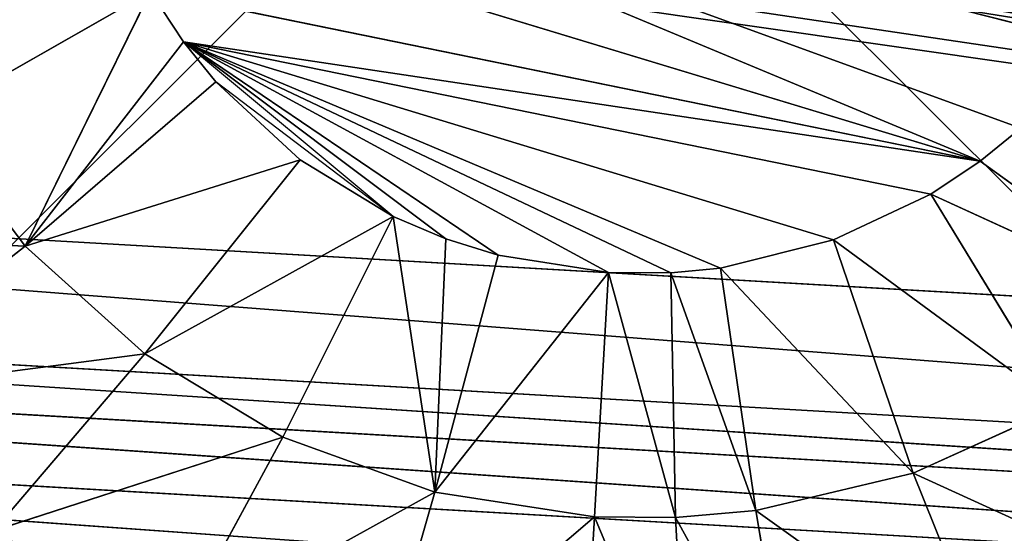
# Model space of a CAD drawing. Extents: x 228 to 329, y 0 to 150.
# Tile 218 of 256: x 277.651 to 279.386, y 48.788 to 49.694. Entities that reach past the tile are written whole.
import ezdxf

# ---------------------------------------------------------------- set-up
doc = ezdxf.new("R2010")
doc.units = 0
doc.header["$LTSCALE"] = 25.4
doc.layers.get('0').update_dxf_attribs({"color": 13, "linetype": 'CONTINUOUS'})

# ---------------------------------------------------------------- blocks, each defined once
blk = doc.blocks.new('SIS-9506-8054_STL_1')
at = {"color": 7}
for p, q in [((45.4745, 96.0009, 100.6611), (56.4564, 96.0009, 101.2931)), ((56.4436, 95.9758, 101.5153), (45.4745, 96.0009, 100.6611)), ((56.4436, 95.9758, 101.5153), (45.4745, 96.0009, 100.6611)), ((45.4745, 96.0009, 100.6611), (56.4564, 96.0009, 101.2931)), ((56.4564, 96.0009, 101.2931), (47.7024, 96.0009, 100.0381)), ((56.4564, 96.0009, 101.2931), (47.7024, 96.0009, 100.0381)), ((47.8292, 96.0009, 100.0118), (56.4564, 96.0009, 101.2931)), ((47.8292, 96.0009, 100.0118), (56.4564, 96.0009, 101.2931)), ((56.4386, 95.9519, 101.6016), (45.4617, 95.9758, 100.8832)), ((56.4386, 95.9519, 101.6016), (45.4617, 95.9758, 100.8832)), ((56.4436, 95.9758, 101.5153), (45.4617, 95.9758, 100.8832)), ((56.4436, 95.9758, 101.5153), (45.4617, 95.9758, 100.8832)), ((56.4314, 95.9018, 101.7263), (45.4568, 95.9519, 100.9696)), ((56.4314, 95.9018, 101.7263), (45.4568, 95.9519, 100.9696)), ((56.4386, 95.9519, 101.6016), (45.4568, 95.9519, 100.9696)), ((56.4386, 95.9519, 101.6016), (45.4568, 95.9519, 100.9696)), ((56.4226, 95.8099, 101.8799), (45.4496, 95.9018, 101.0942)), ((56.4226, 95.8099, 101.8799), (45.4496, 95.9018, 101.0942)), ((56.4314, 95.9018, 101.7263), (45.4496, 95.9018, 101.0942)), ((56.4314, 95.9018, 101.7263), (45.4496, 95.9018, 101.0942)), ((49.9375, 61.352, 100.9302), (49.3814, 61.6202, 100.905)), ((49.9375, 61.352, 100.9302), (49.3814, 61.6202, 100.905)), ((49.9375, 61.352, 100.9302), (49.6052, 61.6202, 101.1913)), ((49.9375, 61.352, 100.9302), (49.6052, 61.6202, 101.1913)), ((50.148, 61.352, 101.1203), (49.6052, 61.6202, 101.1913)), ((50.148, 61.352, 101.1203), (49.6052, 61.6202, 101.1913)), ((50.148, 61.352, 101.1203), (49.8818, 61.6202, 101.4322)), ((50.148, 61.352, 101.1203), (49.8818, 61.6202, 101.4322)), ((50.3917, 61.352, 101.267), (49.8818, 61.6202, 101.4322)), ((50.3917, 61.352, 101.267), (49.8818, 61.6202, 101.4322)), ((50.3917, 61.352, 101.267), (50.201, 61.6202, 101.618)), ((50.3917, 61.352, 101.267), (50.201, 61.6202, 101.618)), ((50.6594, 61.352, 101.3641), (50.201, 61.6202, 101.618)), ((50.6594, 61.352, 101.3641), (50.201, 61.6202, 101.618)), ((50.6594, 61.352, 101.3641), (50.5509, 61.6202, 101.7413)), ((50.6594, 61.352, 101.3641), (50.5509, 61.6202, 101.7413)), ((50.9406, 61.352, 101.4079), (50.5509, 61.6202, 101.7413)), ((50.9406, 61.352, 101.4079), (50.5509, 61.6202, 101.7413)), ((50.9406, 61.352, 101.4079), (50.9182, 61.6202, 101.7972)), ((50.9406, 61.352, 101.4079), (50.9182, 61.6202, 101.7972)), ((51.1042, 61.6202, 101.7992), (50.9406, 61.352, 101.4079)), ((51.1042, 61.6202, 101.7992), (50.9406, 61.352, 101.4079)), ((51.0831, 61.352, 101.4092), (51.1042, 61.6202, 101.7992)), ((51.0831, 61.352, 101.4092), (51.1042, 61.6202, 101.7992)), ((51.0831, 61.352, 101.4092), (51.2895, 61.6202, 101.7838)), ((51.0831, 61.352, 101.4092), (51.2895, 61.6202, 101.7838)), ((51.6513, 61.6202, 101.7015), (51.2251, 61.352, 101.3967)), ((51.2251, 61.352, 101.3967), (51.2895, 61.6202, 101.7838)), ((51.2251, 61.352, 101.3967), (51.2895, 61.6202, 101.7838)), ((51.6513, 61.6202, 101.7015), (51.2251, 61.352, 101.3967)), ((51.9897, 61.6202, 101.5535), (51.5021, 61.352, 101.3309)), ((51.9897, 61.6202, 101.5535), (51.5021, 61.352, 101.3309)), ((51.6513, 61.6202, 101.7015), (51.5021, 61.352, 101.3309)), ((51.6513, 61.6202, 101.7015), (51.5021, 61.352, 101.3309)), ((49.9375, 61.352, 100.9302), (49.7681, 61.352, 100.7042)), ((49.7681, 61.352, 100.7042), (50.1582, 61.0009, 100.4811)), ((49.7681, 61.352, 100.7042), (50.1582, 61.0009, 100.4811)), ((49.9375, 61.352, 100.9302), (49.7681, 61.352, 100.7042)), ((50.2163, 61.0009, 100.5698), (49.9375, 61.352, 100.9302)), ((49.9375, 61.352, 100.9302), (50.1582, 61.0009, 100.4811)), ((49.9375, 61.352, 100.9302), (50.1582, 61.0009, 100.4811)), ((50.148, 61.352, 101.1203), (49.9375, 61.352, 100.9302)), ((49.9375, 61.352, 100.9302), (50.4218, 61.0009, 100.7779)), ((49.9375, 61.352, 100.9302), (50.4218, 61.0009, 100.7779)), ((49.9375, 61.352, 100.9302), (50.2732, 61.0009, 100.6405)), ((49.9375, 61.352, 100.9302), (50.2732, 61.0009, 100.6405)), ((50.2163, 61.0009, 100.5698), (49.9375, 61.352, 100.9302)), ((50.148, 61.352, 101.1203), (49.9375, 61.352, 100.9302)), ((50.3917, 61.352, 101.267), (50.148, 61.352, 101.1203)), ((50.148, 61.352, 101.1203), (50.5856, 61.0009, 100.878)), ((50.148, 61.352, 101.1203), (50.5856, 61.0009, 100.878)), ((50.148, 61.352, 101.1203), (50.4218, 61.0009, 100.7779)), ((50.148, 61.352, 101.1203), (50.4218, 61.0009, 100.7779)), ((50.3917, 61.352, 101.267), (50.148, 61.352, 101.1203)), ((50.6594, 61.352, 101.3641), (50.3917, 61.352, 101.267)), ((50.3917, 61.352, 101.267), (50.5856, 61.0009, 100.878)), ((50.3917, 61.352, 101.267), (50.5856, 61.0009, 100.878)), ((50.6594, 61.352, 101.3641), (50.3917, 61.352, 101.267)), ((50.6594, 61.352, 101.3641), (50.5856, 61.0009, 100.878)), ((50.6594, 61.352, 101.3641), (50.5856, 61.0009, 100.878)), ((50.6789, 61.0009, 100.9177), (50.6594, 61.352, 101.3641)), ((50.7707, 61.0009, 100.9464), (50.6594, 61.352, 101.3641)), ((50.6789, 61.0009, 100.9177), (50.6594, 61.352, 101.3641)), ((50.7707, 61.0009, 100.9464), (50.6594, 61.352, 101.3641)), ((50.9654, 61.0009, 100.9771), (50.6594, 61.352, 101.3641)), ((50.9654, 61.0009, 100.9771), (50.6594, 61.352, 101.3641)), ((50.9406, 61.352, 101.4079), (50.6594, 61.352, 101.3641)), ((50.9406, 61.352, 101.4079), (50.6594, 61.352, 101.3641)), ((50.9654, 61.0009, 100.9771), (50.9406, 61.352, 101.4079)), ((50.9654, 61.0009, 100.9771), (50.9406, 61.352, 101.4079)), ((51.0831, 61.352, 101.4092), (50.9406, 61.352, 101.4079)), ((51.0831, 61.352, 101.4092), (50.9406, 61.352, 101.4079)), ((50.9654, 61.0009, 100.9771), (51.0831, 61.352, 101.4092)), ((50.9654, 61.0009, 100.9771), (51.0831, 61.352, 101.4092)), ((51.2251, 61.352, 101.3967), (51.0748, 61.0009, 100.9774)), ((51.0748, 61.0009, 100.9774), (51.0831, 61.352, 101.4092)), ((51.0748, 61.0009, 100.9774), (51.0831, 61.352, 101.4092)), ((51.2251, 61.352, 101.3967), (51.0748, 61.0009, 100.9774)), ((51.2251, 61.352, 101.3967), (51.0831, 61.352, 101.4092)), ((51.2251, 61.352, 101.3967), (51.0831, 61.352, 101.4092)), ((51.1624, 61.0009, 100.969), (51.2251, 61.352, 101.3967)), ((51.1624, 61.0009, 100.969), (51.2251, 61.352, 101.3967)), ((51.1624, 61.0009, 100.969), (51.5021, 61.352, 101.3309)), ((51.1624, 61.0009, 100.969), (51.5021, 61.352, 101.3309)), ((51.2251, 61.352, 101.3967), (51.5021, 61.352, 101.3309)), ((51.2251, 61.352, 101.3967), (51.5021, 61.352, 101.3309)), ((51.3619, 61.0009, 100.9195), (51.5021, 61.352, 101.3309)), ((51.3619, 61.0009, 100.9195), (51.5021, 61.352, 101.3309)), ((51.3619, 61.0009, 100.9195), (51.7611, 61.352, 101.2132)), ((51.3619, 61.0009, 100.9195), (51.7611, 61.352, 101.2132)), ((51.5021, 61.352, 101.3309), (51.7611, 61.352, 101.2132)), ((51.5021, 61.352, 101.3309), (51.7611, 61.352, 101.2132)), ((51.533, 61.0009, 100.8389), (51.7611, 61.352, 101.2132)), ((51.533, 61.0009, 100.8389), (51.7611, 61.352, 101.2132)), ((51.533, 61.0009, 100.8389), (51.992, 61.352, 101.0484)), ((51.533, 61.0009, 100.8389), (51.992, 61.352, 101.0484)), ((51.6202, 61.0009, 100.7807), (51.992, 61.352, 101.0484)), ((51.6202, 61.0009, 100.7807), (51.992, 61.352, 101.0484)), ((51.8265, 61.0009, 100.5739), (50.0327, 61.0009, 100.1181)), ((51.6917, 61.0009, 100.7222), (50.0327, 61.0009, 100.1181)), ((51.8265, 61.0009, 100.5739), (50.0327, 61.0009, 100.1181)), ((51.6917, 61.0009, 100.7222), (50.0327, 61.0009, 100.1181)), ((51.6202, 61.0009, 100.7807), (50.0327, 61.0009, 100.1181)), ((51.6202, 61.0009, 100.7807), (50.0327, 61.0009, 100.1181)), ((51.6202, 61.0009, 100.7807), (50.0804, 61.0009, 100.313)), ((51.6202, 61.0009, 100.7807), (50.0804, 61.0009, 100.313)), ((51.6202, 61.0009, 100.7807), (50.1582, 61.0009, 100.4811)), ((51.6202, 61.0009, 100.7807), (50.1582, 61.0009, 100.4811)), ((50.2163, 61.0009, 100.5698), (50.1582, 61.0009, 100.4811)), ((50.2163, 61.0009, 100.5698), (50.1582, 61.0009, 100.4811)), ((51.1624, 61.0009, 100.969), (50.2163, 61.0009, 100.5698)), ((50.2163, 61.0009, 100.5698), (51.3619, 61.0009, 100.9195)), ((51.6202, 61.0009, 100.7807), (50.2163, 61.0009, 100.5698)), ((51.6202, 61.0009, 100.7807), (50.2163, 61.0009, 100.5698)), ((51.533, 61.0009, 100.8389), (50.2163, 61.0009, 100.5698)), ((51.533, 61.0009, 100.8389), (50.2163, 61.0009, 100.5698)), ((50.2163, 61.0009, 100.5698), (51.3619, 61.0009, 100.9195)), ((51.0748, 61.0009, 100.9774), (50.2163, 61.0009, 100.5698)), ((51.1624, 61.0009, 100.969), (50.2163, 61.0009, 100.5698)), ((51.0748, 61.0009, 100.9774), (50.2163, 61.0009, 100.5698)), ((50.9654, 61.0009, 100.9771), (50.2163, 61.0009, 100.5698)), ((50.9654, 61.0009, 100.9771), (50.2163, 61.0009, 100.5698)), ((50.7707, 61.0009, 100.9464), (50.2163, 61.0009, 100.5698)), ((50.6789, 61.0009, 100.9177), (50.2163, 61.0009, 100.5698)), ((50.7707, 61.0009, 100.9464), (50.2163, 61.0009, 100.5698)), ((50.6789, 61.0009, 100.9177), (50.2163, 61.0009, 100.5698)), ((50.5856, 61.0009, 100.878), (50.2163, 61.0009, 100.5698)), ((50.2732, 61.0009, 100.6405), (50.2163, 61.0009, 100.5698)), ((50.5856, 61.0009, 100.878), (50.2732, 61.0009, 100.6405)), ((50.4218, 61.0009, 100.7779), (50.2732, 61.0009, 100.6405)), ((50.5856, 61.0009, 100.878), (50.4218, 61.0009, 100.7779)), ((50.6789, 61.0009, 100.9177), (50.5856, 61.0009, 100.878)), ((50.6789, 61.0009, 100.9177), (50.5856, 61.0009, 100.878)), ((50.7707, 61.0009, 100.9464), (50.6789, 61.0009, 100.9177)), ((50.7707, 61.0009, 100.9464), (50.6789, 61.0009, 100.9177)), ((50.9654, 61.0009, 100.9771), (50.7707, 61.0009, 100.9464)), ((50.9654, 61.0009, 100.9771), (50.7707, 61.0009, 100.9464)), ((51.0748, 61.0009, 100.9774), (50.9654, 61.0009, 100.9771)), ((51.0748, 61.0009, 100.9774), (50.9654, 61.0009, 100.9771)), ((51.1624, 61.0009, 100.969), (51.0748, 61.0009, 100.9774)), ((51.1624, 61.0009, 100.969), (51.0748, 61.0009, 100.9774)), ((51.3619, 61.0009, 100.9195), (51.1624, 61.0009, 100.969)), ((51.3619, 61.0009, 100.9195), (51.1624, 61.0009, 100.969)), ((51.533, 61.0009, 100.8389), (51.3619, 61.0009, 100.9195)), ((51.533, 61.0009, 100.8389), (51.3619, 61.0009, 100.9195)), ((51.6202, 61.0009, 100.7807), (51.533, 61.0009, 100.8389)), ((51.6202, 61.0009, 100.7807), (51.533, 61.0009, 100.8389)), ((51.6917, 61.0009, 100.7222), (51.6202, 61.0009, 100.7807)), ((51.6917, 61.0009, 100.7222), (51.6202, 61.0009, 100.7807))]:
    blk.add_line(p, q, dxfattribs=at)
at = {"color": 9}
for p, q in [((97.8415, 4.0467, 147), (3.8415, 4.0467, 53)), ((97.8415, 4.0467, 147), (3.8415, 4.0467, 53)), ((3.8415, 1.0467, 147), (97.8415, 1.0467, 53)), ((3.8415, 1.0467, 147), (97.8415, 1.0467, 53))]:
    blk.add_line(p, q, dxfattribs=at)
at = {"color": 7}
mesh = blk.add_polyface(dxfattribs=at)
corners = [(56.4436, 95.9758, 101.5153), (45.4745, 96.0009, 100.6611), (45.4617, 95.9758, 100.8832)]
mesh.append_faces([[corners[k] for k in face] for face in [(0, 1, 2)]], dxfattribs={"color": 7})
mesh = blk.add_polyface(dxfattribs=at)
corners = [(56.4564, 96.0009, 101.2931), (47.7024, 96.0009, 100.0381), (45.4745, 96.0009, 100.6611)]
mesh.append_faces([[corners[k] for k in face] for face in [(0, 1, 2)]], dxfattribs={"color": 7})
mesh = blk.add_polyface(dxfattribs=at)
corners = [(56.4436, 95.9758, 101.5153), (56.4564, 96.0009, 101.2931), (45.4745, 96.0009, 100.6611)]
mesh.append_faces([[corners[k] for k in face] for face in [(0, 1, 2)]], dxfattribs={"color": 7})
mesh = blk.add_polyface(dxfattribs=at)
corners = [(56.4564, 96.0009, 101.2931), (47.8292, 96.0009, 100.0118), (47.7024, 96.0009, 100.0381)]
mesh.append_faces([[corners[k] for k in face] for face in [(0, 1, 2)]], dxfattribs={"color": 7})
mesh = blk.add_polyface(dxfattribs=at)
corners = [(56.4564, 96.0009, 101.2931), (47.9258, 96.0009, 99.9257), (47.8292, 96.0009, 100.0118)]
mesh.append_faces([[corners[k] for k in face] for face in [(0, 1, 2)]], dxfattribs={"color": 7})
mesh = blk.add_polyface(dxfattribs=at)
corners = [(56.4564, 96.0009, 101.2931), (49.269, 96.0009, 100.1282), (47.9258, 96.0009, 99.9257)]
mesh.append_faces([[corners[k] for k in face] for face in [(0, 1, 2)]], dxfattribs={"color": 7})
mesh = blk.add_polyface(dxfattribs=at)
corners = [(56.4564, 96.0009, 101.2931), (52.7481, 96.0009, 100.3285), (49.269, 96.0009, 100.1282)]
mesh.append_faces([[corners[k] for k in face] for face in [(0, 1, 2)]], dxfattribs={"color": 7})
mesh = blk.add_polyface(dxfattribs=at)
corners = [(56.4386, 95.9519, 101.6016), (45.4617, 95.9758, 100.8832), (45.4568, 95.9519, 100.9696)]
mesh.append_faces([[corners[k] for k in face] for face in [(0, 1, 2)]], dxfattribs={"color": 7})
mesh = blk.add_polyface(dxfattribs=at)
corners = [(56.4386, 95.9519, 101.6016), (56.4436, 95.9758, 101.5153), (45.4617, 95.9758, 100.8832)]
mesh.append_faces([[corners[k] for k in face] for face in [(0, 1, 2)]], dxfattribs={"color": 7})
mesh = blk.add_polyface(dxfattribs=at)
corners = [(56.4314, 95.9018, 101.7263), (45.4568, 95.9519, 100.9696), (45.4496, 95.9018, 101.0942)]
mesh.append_faces([[corners[k] for k in face] for face in [(0, 1, 2)]], dxfattribs={"color": 7})
mesh = blk.add_polyface(dxfattribs=at)
corners = [(56.4314, 95.9018, 101.7263), (56.4386, 95.9519, 101.6016), (45.4568, 95.9519, 100.9696)]
mesh.append_faces([[corners[k] for k in face] for face in [(0, 1, 2)]], dxfattribs={"color": 7})
mesh = blk.add_polyface(dxfattribs=at)
corners = [(56.4226, 95.8099, 101.8799), (45.4496, 95.9018, 101.0942), (45.4408, 95.8099, 101.2479)]
mesh.append_faces([[corners[k] for k in face] for face in [(0, 1, 2)]], dxfattribs={"color": 7})
mesh = blk.add_polyface(dxfattribs=at)
corners = [(56.4226, 95.8099, 101.8799), (56.4314, 95.9018, 101.7263), (45.4496, 95.9018, 101.0942)]
mesh.append_faces([[corners[k] for k in face] for face in [(0, 1, 2)]], dxfattribs={"color": 7})
mesh = blk.add_polyface(dxfattribs=at)
corners = [(56.4205, 95.7827, 101.9156), (45.4408, 95.8099, 101.2479), (45.4387, 95.7827, 101.2835)]
mesh.append_faces([[corners[k] for k in face] for face in [(0, 1, 2)]], dxfattribs={"color": 7})
mesh = blk.add_polyface(dxfattribs=at)
corners = [(56.4205, 95.7827, 101.9156), (56.4226, 95.8099, 101.8799), (45.4408, 95.8099, 101.2479)]
mesh.append_faces([[corners[k] for k in face] for face in [(0, 1, 2)]], dxfattribs={"color": 7})
mesh = blk.add_polyface(dxfattribs=at)
corners = [(56.4114, 95.6244, 102.0737), (45.4387, 95.7827, 101.2835), (45.4296, 95.6244, 101.4416)]
mesh.append_faces([[corners[k] for k in face] for face in [(0, 1, 2)]], dxfattribs={"color": 7})
mesh = blk.add_polyface(dxfattribs=at)
corners = [(56.4114, 95.6244, 102.0737), (56.4205, 95.7827, 101.9156), (45.4387, 95.7827, 101.2835)]
mesh.append_faces([[corners[k] for k in face] for face in [(0, 1, 2)]], dxfattribs={"color": 7})
mesh = blk.add_polyface(dxfattribs=at)
corners = [(49.8114, 61.8174, 101.8352), (49.8818, 61.6202, 101.4322), (50.201, 61.6202, 101.618)]
mesh.append_faces([[corners[k] for k in face] for face in [(0, 1, 2)]], dxfattribs={"color": 7})
mesh = blk.add_polyface(dxfattribs=at)
corners = [(49.9375, 61.352, 100.9302), (49.3814, 61.6202, 100.905), (49.7681, 61.352, 100.7042)]
mesh.append_faces([[corners[k] for k in face] for face in [(0, 1, 2)]], dxfattribs={"color": 7})
mesh = blk.add_polyface(dxfattribs=at)
corners = [(49.6052, 61.6202, 101.1913), (49.3814, 61.6202, 100.905), (49.9375, 61.352, 100.9302)]
mesh.append_faces([[corners[k] for k in face] for face in [(0, 1, 2)]], dxfattribs={"color": 7})
mesh = blk.add_polyface(dxfattribs=at)
corners = [(49.6052, 61.6202, 101.1913), (49.9375, 61.352, 100.9302), (50.148, 61.352, 101.1203)]
mesh.append_faces([[corners[k] for k in face] for face in [(0, 1, 2)]], dxfattribs={"color": 7})
mesh = blk.add_polyface(dxfattribs=at)
corners = [(49.8818, 61.6202, 101.4322), (49.6052, 61.6202, 101.1913), (50.148, 61.352, 101.1203)]
mesh.append_faces([[corners[k] for k in face] for face in [(0, 1, 2)]], dxfattribs={"color": 7})
mesh = blk.add_polyface(dxfattribs=at)
corners = [(49.8818, 61.6202, 101.4322), (50.148, 61.352, 101.1203), (50.3917, 61.352, 101.267)]
mesh.append_faces([[corners[k] for k in face] for face in [(0, 1, 2)]], dxfattribs={"color": 7})
mesh = blk.add_polyface(dxfattribs=at)
corners = [(50.201, 61.6202, 101.618), (49.8818, 61.6202, 101.4322), (50.3917, 61.352, 101.267)]
mesh.append_faces([[corners[k] for k in face] for face in [(0, 1, 2)]], dxfattribs={"color": 7})
mesh = blk.add_polyface(dxfattribs=at)
corners = [(50.201, 61.6202, 101.618), (50.3917, 61.352, 101.267), (50.6594, 61.352, 101.3641)]
mesh.append_faces([[corners[k] for k in face] for face in [(0, 1, 2)]], dxfattribs={"color": 7})
mesh = blk.add_polyface(dxfattribs=at)
corners = [(50.5509, 61.6202, 101.7413), (50.201, 61.6202, 101.618), (50.6594, 61.352, 101.3641)]
mesh.append_faces([[corners[k] for k in face] for face in [(0, 1, 2)]], dxfattribs={"color": 7})
mesh = blk.add_polyface(dxfattribs=at)
corners = [(50.5509, 61.6202, 101.7413), (50.6594, 61.352, 101.3641), (50.9406, 61.352, 101.4079)]
mesh.append_faces([[corners[k] for k in face] for face in [(0, 1, 2)]], dxfattribs={"color": 7})
mesh = blk.add_polyface(dxfattribs=at)
corners = [(50.9182, 61.6202, 101.7972), (50.5509, 61.6202, 101.7413), (50.9406, 61.352, 101.4079)]
mesh.append_faces([[corners[k] for k in face] for face in [(0, 1, 2)]], dxfattribs={"color": 7})
mesh = blk.add_polyface(dxfattribs=at)
corners = [(51.1042, 61.6202, 101.7992), (50.9182, 61.6202, 101.7972), (50.9406, 61.352, 101.4079)]
mesh.append_faces([[corners[k] for k in face] for face in [(0, 1, 2)]], dxfattribs={"color": 7})
mesh = blk.add_polyface(dxfattribs=at)
corners = [(51.1042, 61.6202, 101.7992), (50.9406, 61.352, 101.4079), (51.0831, 61.352, 101.4092)]
mesh.append_faces([[corners[k] for k in face] for face in [(0, 1, 2)]], dxfattribs={"color": 7})
mesh = blk.add_polyface(dxfattribs=at)
corners = [(51.1042, 61.6202, 101.7992), (51.0831, 61.352, 101.4092), (51.2895, 61.6202, 101.7838)]
mesh.append_faces([[corners[k] for k in face] for face in [(0, 1, 2)]], dxfattribs={"color": 7})
mesh = blk.add_polyface(dxfattribs=at)
corners = [(51.2895, 61.6202, 101.7838), (51.0831, 61.352, 101.4092), (51.2251, 61.352, 101.3967)]
mesh.append_faces([[corners[k] for k in face] for face in [(0, 1, 2)]], dxfattribs={"color": 7})
mesh = blk.add_polyface(dxfattribs=at)
corners = [(51.6513, 61.6202, 101.7015), (51.2251, 61.352, 101.3967), (51.5021, 61.352, 101.3309)]
mesh.append_faces([[corners[k] for k in face] for face in [(0, 1, 2)]], dxfattribs={"color": 7})
mesh = blk.add_polyface(dxfattribs=at)
corners = [(51.2895, 61.6202, 101.7838), (51.2251, 61.352, 101.3967), (51.6513, 61.6202, 101.7015)]
mesh.append_faces([[corners[k] for k in face] for face in [(0, 1, 2)]], dxfattribs={"color": 7})
mesh = blk.add_polyface(dxfattribs=at)
corners = [(51.9897, 61.6202, 101.5535), (51.5021, 61.352, 101.3309), (51.7611, 61.352, 101.2132)]
mesh.append_faces([[corners[k] for k in face] for face in [(0, 1, 2)]], dxfattribs={"color": 7})
mesh = blk.add_polyface(dxfattribs=at)
corners = [(51.6513, 61.6202, 101.7015), (51.5021, 61.352, 101.3309), (51.9897, 61.6202, 101.5535)]
mesh.append_faces([[corners[k] for k in face] for face in [(0, 1, 2)]], dxfattribs={"color": 7})
mesh = blk.add_polyface(dxfattribs=at)
corners = [(49.7681, 61.352, 100.7042), (49.6464, 61.352, 100.4524), (50.1582, 61.0009, 100.4811)]
mesh.append_faces([[corners[k] for k in face] for face in [(0, 1, 2)]], dxfattribs={"color": 7})
mesh = blk.add_polyface(dxfattribs=at)
corners = [(49.9375, 61.352, 100.9302), (49.7681, 61.352, 100.7042), (50.1582, 61.0009, 100.4811)]
mesh.append_faces([[corners[k] for k in face] for face in [(0, 1, 2)]], dxfattribs={"color": 7})
mesh = blk.add_polyface(dxfattribs=at)
corners = [(49.9375, 61.352, 100.9302), (50.1582, 61.0009, 100.4811), (50.2163, 61.0009, 100.5698)]
mesh.append_faces([[corners[k] for k in face] for face in [(0, 1, 2)]], dxfattribs={"color": 7})
mesh = blk.add_polyface(dxfattribs=at)
corners = [(50.148, 61.352, 101.1203), (49.9375, 61.352, 100.9302), (50.4218, 61.0009, 100.7779)]
mesh.append_faces([[corners[k] for k in face] for face in [(0, 1, 2)]], dxfattribs={"color": 7})
mesh = blk.add_polyface(dxfattribs=at)
corners = [(49.9375, 61.352, 100.9302), (50.2732, 61.0009, 100.6405), (50.4218, 61.0009, 100.7779)]
mesh.append_faces([[corners[k] for k in face] for face in [(0, 1, 2)]], dxfattribs={"color": 7})
mesh = blk.add_polyface(dxfattribs=at)
corners = [(49.9375, 61.352, 100.9302), (50.2163, 61.0009, 100.5698), (50.2732, 61.0009, 100.6405)]
mesh.append_faces([[corners[k] for k in face] for face in [(0, 1, 2)]], dxfattribs={"color": 7})
mesh = blk.add_polyface(dxfattribs=at)
corners = [(50.3917, 61.352, 101.267), (50.148, 61.352, 101.1203), (50.5856, 61.0009, 100.878)]
mesh.append_faces([[corners[k] for k in face] for face in [(0, 1, 2)]], dxfattribs={"color": 7})
mesh = blk.add_polyface(dxfattribs=at)
corners = [(50.148, 61.352, 101.1203), (50.4218, 61.0009, 100.7779), (50.5856, 61.0009, 100.878)]
mesh.append_faces([[corners[k] for k in face] for face in [(0, 1, 2)]], dxfattribs={"color": 7})
mesh = blk.add_polyface(dxfattribs=at)
corners = [(50.6594, 61.352, 101.3641), (50.3917, 61.352, 101.267), (50.5856, 61.0009, 100.878)]
mesh.append_faces([[corners[k] for k in face] for face in [(0, 1, 2)]], dxfattribs={"color": 7})
mesh = blk.add_polyface(dxfattribs=at)
corners = [(50.6594, 61.352, 101.3641), (50.5856, 61.0009, 100.878), (50.6789, 61.0009, 100.9177)]
mesh.append_faces([[corners[k] for k in face] for face in [(0, 1, 2)]], dxfattribs={"color": 7})
mesh = blk.add_polyface(dxfattribs=at)
corners = [(50.6594, 61.352, 101.3641), (50.6789, 61.0009, 100.9177), (50.7707, 61.0009, 100.9464)]
mesh.append_faces([[corners[k] for k in face] for face in [(0, 1, 2)]], dxfattribs={"color": 7})
mesh = blk.add_polyface(dxfattribs=at)
corners = [(50.6594, 61.352, 101.3641), (50.7707, 61.0009, 100.9464), (50.9654, 61.0009, 100.9771)]
mesh.append_faces([[corners[k] for k in face] for face in [(0, 1, 2)]], dxfattribs={"color": 7})
mesh = blk.add_polyface(dxfattribs=at)
corners = [(50.9406, 61.352, 101.4079), (50.6594, 61.352, 101.3641), (50.9654, 61.0009, 100.9771)]
mesh.append_faces([[corners[k] for k in face] for face in [(0, 1, 2)]], dxfattribs={"color": 7})
mesh = blk.add_polyface(dxfattribs=at)
corners = [(51.0831, 61.352, 101.4092), (50.9406, 61.352, 101.4079), (50.9654, 61.0009, 100.9771)]
mesh.append_faces([[corners[k] for k in face] for face in [(0, 1, 2)]], dxfattribs={"color": 7})
mesh = blk.add_polyface(dxfattribs=at)
corners = [(51.0831, 61.352, 101.4092), (50.9654, 61.0009, 100.9771), (51.0748, 61.0009, 100.9774)]
mesh.append_faces([[corners[k] for k in face] for face in [(0, 1, 2)]], dxfattribs={"color": 7})
mesh = blk.add_polyface(dxfattribs=at)
corners = [(51.2251, 61.352, 101.3967), (51.0748, 61.0009, 100.9774), (51.1624, 61.0009, 100.969)]
mesh.append_faces([[corners[k] for k in face] for face in [(0, 1, 2)]], dxfattribs={"color": 7})
mesh = blk.add_polyface(dxfattribs=at)
corners = [(51.0831, 61.352, 101.4092), (51.0748, 61.0009, 100.9774), (51.2251, 61.352, 101.3967)]
mesh.append_faces([[corners[k] for k in face] for face in [(0, 1, 2)]], dxfattribs={"color": 7})
mesh = blk.add_polyface(dxfattribs=at)
corners = [(51.2251, 61.352, 101.3967), (51.1624, 61.0009, 100.969), (51.5021, 61.352, 101.3309)]
mesh.append_faces([[corners[k] for k in face] for face in [(0, 1, 2)]], dxfattribs={"color": 7})
mesh = blk.add_polyface(dxfattribs=at)
corners = [(51.5021, 61.352, 101.3309), (51.1624, 61.0009, 100.969), (51.3619, 61.0009, 100.9195)]
mesh.append_faces([[corners[k] for k in face] for face in [(0, 1, 2)]], dxfattribs={"color": 7})
mesh = blk.add_polyface(dxfattribs=at)
corners = [(51.5021, 61.352, 101.3309), (51.3619, 61.0009, 100.9195), (51.7611, 61.352, 101.2132)]
mesh.append_faces([[corners[k] for k in face] for face in [(0, 1, 2)]], dxfattribs={"color": 7})
mesh = blk.add_polyface(dxfattribs=at)
corners = [(51.7611, 61.352, 101.2132), (51.3619, 61.0009, 100.9195), (51.533, 61.0009, 100.8389)]
mesh.append_faces([[corners[k] for k in face] for face in [(0, 1, 2)]], dxfattribs={"color": 7})
mesh = blk.add_polyface(dxfattribs=at)
corners = [(51.7611, 61.352, 101.2132), (51.533, 61.0009, 100.8389), (51.992, 61.352, 101.0484)]
mesh.append_faces([[corners[k] for k in face] for face in [(0, 1, 2)]], dxfattribs={"color": 7})
mesh = blk.add_polyface(dxfattribs=at)
corners = [(51.992, 61.352, 101.0484), (51.533, 61.0009, 100.8389), (51.6202, 61.0009, 100.7807)]
mesh.append_faces([[corners[k] for k in face] for face in [(0, 1, 2)]], dxfattribs={"color": 7})
mesh = blk.add_polyface(dxfattribs=at)
corners = [(51.992, 61.352, 101.0484), (51.6202, 61.0009, 100.7807), (51.6917, 61.0009, 100.7222)]
mesh.append_faces([[corners[k] for k in face] for face in [(0, 1, 2)]], dxfattribs={"color": 7})
mesh = blk.add_polyface(dxfattribs=at)
corners = [(51.8265, 61.0009, 100.5739), (50.0327, 61.0009, 100.1181), (51.9249, 61.0009, 100.4104)]
mesh.append_faces([[corners[k] for k in face] for face in [(0, 1, 2)]], dxfattribs={"color": 7})
mesh = blk.add_polyface(dxfattribs=at)
corners = [(51.6917, 61.0009, 100.7222), (50.0327, 61.0009, 100.1181), (51.8265, 61.0009, 100.5739)]
mesh.append_faces([[corners[k] for k in face] for face in [(0, 1, 2)]], dxfattribs={"color": 7})
mesh = blk.add_polyface(dxfattribs=at)
corners = [(51.6202, 61.0009, 100.7807), (50.0327, 61.0009, 100.1181), (51.6917, 61.0009, 100.7222)]
mesh.append_faces([[corners[k] for k in face] for face in [(0, 1, 2)]], dxfattribs={"color": 7})
mesh = blk.add_polyface(dxfattribs=at)
corners = [(51.6202, 61.0009, 100.7807), (50.0804, 61.0009, 100.313), (50.0327, 61.0009, 100.1181)]
mesh.append_faces([[corners[k] for k in face] for face in [(0, 1, 2)]], dxfattribs={"color": 7})
mesh = blk.add_polyface(dxfattribs=at)
corners = [(51.6202, 61.0009, 100.7807), (50.1582, 61.0009, 100.4811), (50.0804, 61.0009, 100.313)]
mesh.append_faces([[corners[k] for k in face] for face in [(0, 1, 2)]], dxfattribs={"color": 7})
mesh = blk.add_polyface(dxfattribs=at)
corners = [(51.6202, 61.0009, 100.7807), (50.2163, 61.0009, 100.5698), (50.1582, 61.0009, 100.4811)]
mesh.append_faces([[corners[k] for k in face] for face in [(0, 1, 2)]], dxfattribs={"color": 7})
mesh = blk.add_polyface(dxfattribs=at)
corners = [(51.1624, 61.0009, 100.969), (50.2163, 61.0009, 100.5698), (51.3619, 61.0009, 100.9195)]
mesh.append_faces([[corners[k] for k in face] for face in [(0, 1, 2)]], dxfattribs={"color": 7})
mesh = blk.add_polyface(dxfattribs=at)
corners = [(51.533, 61.0009, 100.8389), (50.2163, 61.0009, 100.5698), (51.6202, 61.0009, 100.7807)]
mesh.append_faces([[corners[k] for k in face] for face in [(0, 1, 2)]], dxfattribs={"color": 7})
mesh = blk.add_polyface(dxfattribs=at)
corners = [(51.3619, 61.0009, 100.9195), (50.2163, 61.0009, 100.5698), (51.533, 61.0009, 100.8389)]
mesh.append_faces([[corners[k] for k in face] for face in [(0, 1, 2)]], dxfattribs={"color": 7})
mesh = blk.add_polyface(dxfattribs=at)
corners = [(51.0748, 61.0009, 100.9774), (50.2163, 61.0009, 100.5698), (51.1624, 61.0009, 100.969)]
mesh.append_faces([[corners[k] for k in face] for face in [(0, 1, 2)]], dxfattribs={"color": 7})
mesh = blk.add_polyface(dxfattribs=at)
corners = [(51.0748, 61.0009, 100.9774), (50.9654, 61.0009, 100.9771), (50.2163, 61.0009, 100.5698)]
mesh.append_faces([[corners[k] for k in face] for face in [(0, 1, 2)]], dxfattribs={"color": 7})
mesh = blk.add_polyface(dxfattribs=at)
corners = [(50.9654, 61.0009, 100.9771), (50.7707, 61.0009, 100.9464), (50.2163, 61.0009, 100.5698)]
mesh.append_faces([[corners[k] for k in face] for face in [(0, 1, 2)]], dxfattribs={"color": 7})
mesh = blk.add_polyface(dxfattribs=at)
corners = [(50.7707, 61.0009, 100.9464), (50.6789, 61.0009, 100.9177), (50.2163, 61.0009, 100.5698)]
mesh.append_faces([[corners[k] for k in face] for face in [(0, 1, 2)]], dxfattribs={"color": 7})
mesh = blk.add_polyface(dxfattribs=at)
corners = [(50.6789, 61.0009, 100.9177), (50.5856, 61.0009, 100.878), (50.2163, 61.0009, 100.5698)]
mesh.append_faces([[corners[k] for k in face] for face in [(0, 1, 2)]], dxfattribs={"color": 7})
at = {"color": 9}
mesh = blk.add_polyface(dxfattribs=at)
corners = [(97.8415, 4.0467, 147), (3.8415, 4.0467, 53), (3.8415, 4.0467, 147)]
mesh.append_faces([[corners[k] for k in face] for face in [(0, 1, 2)]], dxfattribs={"color": 9})
mesh = blk.add_polyface(dxfattribs=at)
corners = [(97.8415, 4.0467, 147), (97.8415, 4.0467, 53), (3.8415, 4.0467, 53)]
mesh.append_faces([[corners[k] for k in face] for face in [(0, 1, 2)]], dxfattribs={"color": 9})
mesh = blk.add_polyface(dxfattribs=at)
corners = [(3.8415, 1.0467, 147), (97.8415, 1.0467, 53), (97.8415, 1.0467, 147)]
mesh.append_faces([[corners[k] for k in face] for face in [(0, 1, 2)]], dxfattribs={"color": 9})
mesh = blk.add_polyface(dxfattribs=at)
corners = [(3.8415, 1.0467, 147), (3.8415, 1.0467, 53), (97.8415, 1.0467, 53)]
mesh.append_faces([[corners[k] for k in face] for face in [(0, 1, 2)]], dxfattribs={"color": 9})

msp = doc.modelspace()

# ---------------------------------------------------------------- block references
at = {"color": 0, "extrusion": (0, -1, -3.33067e-16)}
msp.add_blockref('SIS-9506-8054_STL_1', (227.723, -1.6457, -150.225), dxfattribs=at)

doc.saveas('drawing.dxf')
